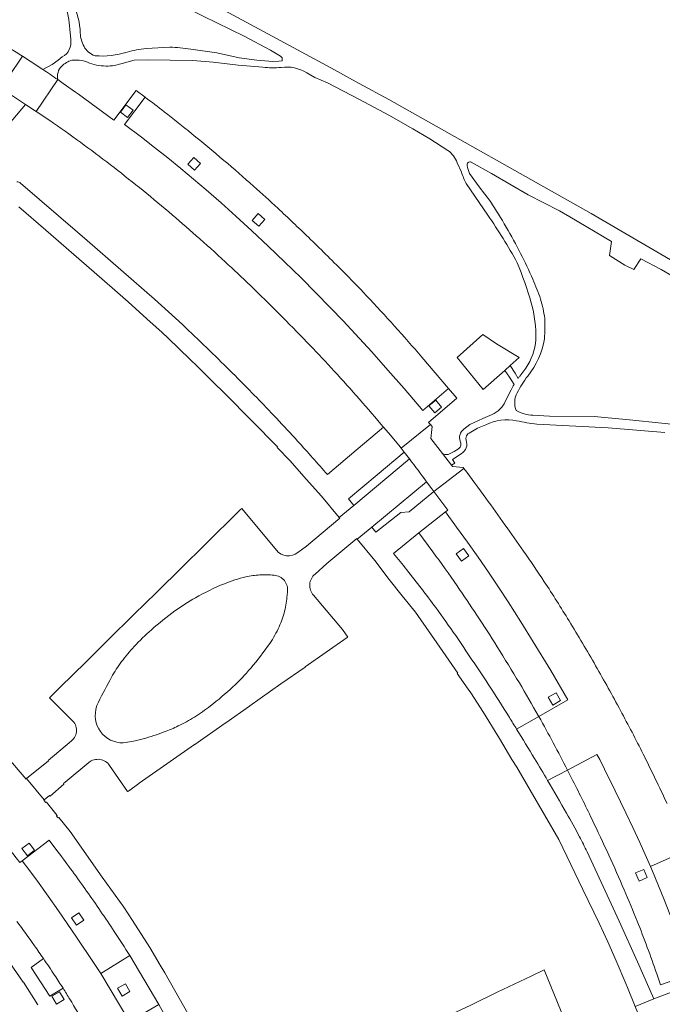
# Model space of a CAD drawing. Extents: x 152048 to 156914, y 461460 to 468786.
# Tile 252 of 256: x 154728 to 154814, y 468377 to 468508. Entities that reach past the tile are written whole.
import ezdxf

# ---------------------------------------------------------------- set-up
doc = ezdxf.new("R2010")
doc.units = 0
doc.header["$LTSCALE"] = 0.75
for name, color, linetype, lineweight in [('B-RO-VH-VERHARDING_BETONSTRAATSTEEN-GV', 251, 'CONTINUOUS', 18), ('B-RO-VH-VERHARDING_HALFVERHARDING_GRIND-GV', 251, 'CONTINUOUS', 18), ('B-RO-VH-VERHARDING_TEGEL-GV', 251, 'CONTINUOUS', 18)]:
    doc.layers.add(name, color=color, linetype=linetype, lineweight=lineweight)

msp = doc.modelspace()

# ---------------------------------------------------------------- linework, layer by layer
at = {"layer": 'B-RO-VH-VERHARDING_BETONSTRAATSTEEN-GV'}
for points in [[(154701.416, 468515.707), (154711.901, 468509.871), (154714.981, 468508.094), (154717.945, 468506.316), (154720.887, 468504.502), (154723.812, 468502.658), (154726.719, 468500.778), (154728.62, 468503.634)], [(154728.62, 468503.634), (154726.719, 468500.778), (154725.764, 468499.353), (154727.143, 468498.442), (154729.021, 468497.201), (154730.437, 468496.266)], [(154728.62, 468503.634), (154726.719, 468500.778), (154725.764, 468499.353), (154727.143, 468498.442), (154729.021, 468497.201), (154730.437, 468496.266)], [(154730.437, 468496.266), (154733.34, 468500.492)], [(154733.34, 468500.492), (154730.437, 468496.266), (154732.268, 468495.057)], [(154730.437, 468496.266), (154733.34, 468500.492)], [(154733.34, 468500.492), (154730.437, 468496.266), (154732.268, 468495.057)], [(154776.404, 468454.583), (154776.76, 468454.164), (154777.407, 468453.403), (154778.335, 468452.312), (154778.789, 468451.787), (154779.098, 468451.388), (154783.007, 468454.514), (154782.766, 468454.813), (154786.522, 468458.033), (154785.42, 468459.324), (154781.972, 468456.387), (154779.479, 468459.316), (154777.345, 468461.769), (154775.181, 468464.2), (154772.99, 468466.605), (154771.354, 468468.351), (154769.696, 468470.08), (154767.732, 468472.08), (154765.75, 468474.062), (154763.563, 468476.2), (154761.354, 468478.316), (154759.208, 468480.325), (154757.043, 468482.311), (154755.092, 468484.062), (154753.123, 468485.791), (154751.439, 468487.236), (154749.736, 468488.658), (154747.999, 468490.071), (154746.243, 468491.462), (154744.47, 468492.827), (154742.243, 468494.507), (154744.981, 468498.151), (154743.779, 468499.049), (154740.794, 468495.101), (154736.09, 468498.545), (154735.683, 468498.834), (154734.046, 468500), (154733.34, 468500.492)], [(154776.404, 468454.583), (154776.76, 468454.164), (154777.407, 468453.403), (154778.335, 468452.312), (154778.789, 468451.787), (154779.098, 468451.388), (154783.007, 468454.514), (154782.766, 468454.813), (154786.522, 468458.033), (154785.42, 468459.324), (154781.972, 468456.387), (154779.479, 468459.316), (154777.345, 468461.769), (154775.181, 468464.2), (154772.99, 468466.605), (154771.354, 468468.351), (154769.696, 468470.08), (154767.732, 468472.08), (154765.75, 468474.062), (154763.563, 468476.2), (154761.354, 468478.316), (154759.208, 468480.325), (154757.043, 468482.311), (154755.092, 468484.062), (154753.123, 468485.791), (154751.439, 468487.236), (154749.736, 468488.658), (154747.999, 468490.071), (154746.243, 468491.462), (154744.47, 468492.827), (154742.243, 468494.507), (154744.981, 468498.151), (154743.779, 468499.049), (154740.794, 468495.101), (154736.09, 468498.545), (154735.683, 468498.834), (154734.046, 468500), (154733.34, 468500.492)], [(154744.981, 468498.151), (154742.243, 468494.507), (154744.47, 468492.827), (154746.243, 468491.462), (154747.999, 468490.071), (154749.736, 468488.658), (154751.439, 468487.236), (154753.123, 468485.791), (154755.092, 468484.062), (154757.043, 468482.311), (154759.208, 468480.325), (154761.354, 468478.316), (154763.563, 468476.2), (154765.75, 468474.062), (154767.732, 468472.08), (154769.696, 468470.08), (154771.354, 468468.351), (154772.99, 468466.605), (154775.181, 468464.2), (154777.345, 468461.769), (154779.479, 468459.316), (154781.972, 468456.387), (154785.42, 468459.324), (154781.842, 468463.515)], [(154744.981, 468498.151), (154742.243, 468494.507), (154744.47, 468492.827), (154746.243, 468491.462), (154747.999, 468490.071), (154749.736, 468488.658), (154751.439, 468487.236), (154753.123, 468485.791), (154755.092, 468484.062), (154757.043, 468482.311), (154759.208, 468480.325), (154761.354, 468478.316), (154763.563, 468476.2), (154765.75, 468474.062), (154767.732, 468472.08), (154769.696, 468470.08), (154771.354, 468468.351), (154772.99, 468466.605), (154775.181, 468464.2), (154777.345, 468461.769), (154779.479, 468459.316), (154781.972, 468456.387), (154785.42, 468459.324), (154781.842, 468463.515)], [(154749.957, 468467.841), (154748.11, 468469.553), (154746.226, 468471.224), (154737.236, 468479.063), (154735.964, 468480.159), (154728.366, 468486.706)], [(154749.957, 468467.841), (154748.11, 468469.553), (154746.226, 468471.224), (154737.236, 468479.063), (154735.964, 468480.159), (154728.366, 468486.706)], [(154728.155, 468483.543), (154731.726, 468480.423), (154735.459, 468477.174), (154739.185, 468473.931), (154740.949, 468472.413), (154742.703, 468470.883), (154745.206, 468468.63), (154747.232, 468466.813), (154748.054, 468466.03), (154750.945, 468463.244), (154751.965, 468462.283), (154753.929, 468460.313), (154755.668, 468458.564), (154755.698, 468458.593), (154759.169, 468455.062), (154762.632, 468451.539), (154762.561, 468451.468), (154764.293, 468449.696), (154766.451, 468447.238), (154768.501, 468444.993), (154770.848, 468442.13), (154772.777, 468443.725), (154772.798, 468443.743), (154772.076, 468444.602), (154775.885, 468447.819), (154779.507, 468450.857), (154779.098, 468451.388), (154778.789, 468451.787), (154778.335, 468452.312), (154777.407, 468453.403), (154776.76, 468454.164), (154773.122, 468451.114), (154773.11, 468451.104), (154769.269, 468447.859)], [(154728.155, 468483.543), (154731.726, 468480.423), (154735.459, 468477.174), (154739.185, 468473.931), (154740.949, 468472.413), (154742.703, 468470.883), (154745.206, 468468.63), (154747.232, 468466.813), (154748.054, 468466.03), (154750.945, 468463.244), (154751.965, 468462.283), (154753.929, 468460.313), (154755.668, 468458.564), (154755.698, 468458.593), (154759.169, 468455.062), (154762.632, 468451.539), (154762.561, 468451.468), (154764.293, 468449.696), (154766.451, 468447.238), (154768.501, 468444.993), (154770.848, 468442.13), (154772.777, 468443.725), (154772.798, 468443.743), (154772.076, 468444.602), (154775.885, 468447.819), (154779.507, 468450.857), (154779.098, 468451.388), (154778.789, 468451.787), (154778.335, 468452.312), (154777.407, 468453.403), (154776.76, 468454.164), (154773.122, 468451.114), (154773.11, 468451.104), (154769.269, 468447.859)], [(154783.197, 468445.95), (154783.462, 468445.592), (154787.46, 468448.68), (154787.366, 468448.805), (154785.956, 468448.915), (154785.803, 468449.113), (154784.614, 468450.655), (154783.062, 468452.666), (154783.218, 468454.245), (154783.007, 468454.514), (154779.098, 468451.388), (154779.507, 468450.857), (154780.201, 468449.95)], [(154783.197, 468445.95), (154783.462, 468445.592), (154787.46, 468448.68), (154787.366, 468448.805), (154785.956, 468448.915), (154785.803, 468449.113), (154784.614, 468450.655), (154783.062, 468452.666), (154783.218, 468454.245), (154783.007, 468454.514), (154779.098, 468451.388), (154779.507, 468450.857), (154780.201, 468449.95)], [(154780.201, 468449.95), (154772.798, 468443.743), (154772.777, 468443.725), (154770.848, 468442.13), (154770.91, 468442.054), (154766.473, 468438.318), (154765.309, 468437.468)], [(154780.201, 468449.95), (154772.798, 468443.743), (154772.777, 468443.725), (154770.848, 468442.13), (154770.91, 468442.054), (154766.473, 468438.318), (154765.309, 468437.468)], [(154787.46, 468448.68), (154783.462, 468445.592), (154785.301, 468443.118), (154784.991, 468442.872), (154786.492, 468440.858), (154787.932, 468438.867), (154789.35, 468436.858), (154790.741, 468434.836), (154792.056, 468432.871), (154793.354, 468430.893), (154795.043, 468428.245), (154796.71, 468425.582), (154799.048, 468421.733), (154801.319, 468417.845), (154797.452, 468415.609)], [(154787.46, 468448.68), (154783.462, 468445.592), (154785.301, 468443.118), (154784.991, 468442.872), (154786.492, 468440.858), (154787.932, 468438.867), (154789.35, 468436.858), (154790.741, 468434.836), (154792.056, 468432.871), (154793.354, 468430.893), (154795.043, 468428.245), (154796.71, 468425.582), (154799.048, 468421.733), (154801.319, 468417.845), (154797.452, 468415.609)], [(154767.621, 468434.578), (154769.185, 468436.004), (154773.171, 468439.343), (154773.237, 468439.263), (154775.174, 468440.846), (154782.49, 468446.906)], [(154767.621, 468434.578), (154769.185, 468436.004), (154773.171, 468439.343), (154773.237, 468439.263), (154775.174, 468440.846), (154782.49, 468446.906)], [(154782.49, 468446.906), (154783.197, 468445.95)], [(154782.49, 468446.906), (154783.197, 468445.95)], [(154778.07, 468437.359), (154781.476, 468440.072), (154784.991, 468442.872), (154785.301, 468443.118), (154783.462, 468445.592), (154780.16, 468442.902), (154779.043, 468442.822), (154775.722, 468440.165), (154775.174, 468440.846), (154773.237, 468439.263), (154775.586, 468436.409), (154777.502, 468433.882), (154779.253, 468431.697), (154780.994, 468429.497), (154783.839, 468425.443), (154786.675, 468421.403), (154786.578, 468421.333), (154788.015, 468419.269), (154788.378, 468418.785), (154790.056, 468416.146), (154791.986, 468413.038), (154792.064, 468412.911), (154792.214, 468412.661), (154793.87, 468409.89)], [(154778.07, 468437.359), (154781.476, 468440.072), (154784.991, 468442.872), (154785.301, 468443.118), (154783.462, 468445.592), (154780.16, 468442.902), (154779.043, 468442.822), (154775.722, 468440.165), (154775.174, 468440.846), (154773.237, 468439.263), (154775.586, 468436.409), (154777.502, 468433.882), (154779.253, 468431.697), (154780.994, 468429.497), (154783.839, 468425.443), (154786.675, 468421.403), (154786.578, 468421.333), (154788.015, 468419.269), (154788.378, 468418.785), (154790.056, 468416.146), (154791.986, 468413.038), (154792.064, 468412.911), (154792.214, 468412.661), (154793.87, 468409.89)], [(154762.482, 468437.76), (154757.846, 468443.352), (154757.7, 468443.208), (154752.84, 468438.413), (154752.795, 468438.368), (154749.994, 468435.613), (154746.455, 468432.112), (154743.528, 468429.249), (154740.024, 468425.774), (154737.114, 468422.92), (154733.615, 468419.484), (154733.581, 468419.453), (154732.297, 468418.192), (154732.223, 468418.119)], [(154762.482, 468437.76), (154757.846, 468443.352), (154757.7, 468443.208), (154752.84, 468438.413), (154752.795, 468438.368), (154749.994, 468435.613), (154746.455, 468432.112), (154743.528, 468429.249), (154740.024, 468425.774), (154737.114, 468422.92), (154733.615, 468419.484), (154733.581, 468419.453), (154732.297, 468418.192), (154732.223, 468418.119)], [(154784.991, 468442.872), (154781.476, 468440.072), (154782.098, 468439.237), (154782.716, 468438.4), (154783.331, 468437.56)], [(154784.991, 468442.872), (154781.476, 468440.072), (154782.098, 468439.237), (154782.716, 468438.4), (154783.331, 468437.56)], [(154797.378, 468415.74), (154797.452, 468415.609), (154801.319, 468417.845), (154799.048, 468421.733), (154796.71, 468425.582), (154795.043, 468428.245), (154793.354, 468430.893), (154792.056, 468432.871), (154790.741, 468434.836), (154789.35, 468436.858), (154787.932, 468438.867), (154786.492, 468440.858), (154784.991, 468442.872)], [(154797.378, 468415.74), (154797.452, 468415.609), (154801.319, 468417.845), (154799.048, 468421.733), (154796.71, 468425.582), (154795.043, 468428.245), (154793.354, 468430.893), (154792.056, 468432.871), (154790.741, 468434.836), (154789.35, 468436.858), (154787.932, 468438.867), (154786.492, 468440.858), (154784.991, 468442.872)], [(154763.943, 468432.242), (154763.899, 468431.797)], [(154763.943, 468432.242), (154763.899, 468431.797)], [(154740.241, 468409.08), (154742.636, 468405.601), (154742.644, 468405.607), (154742.737, 468405.672), (154744.127, 468406.668), (154744.179, 468406.708), (154748.305, 468409.6), (154748.308, 468409.602), (154751.574, 468411.867), (154751.579, 468411.871), (154755.649, 468414.72), (154755.75, 468414.789), (154758.894, 468416.98), (154758.939, 468417.015), (154763.044, 468419.945), (154766.288, 468422.21), (154766.293, 468422.218), (154771.916, 468426.134), (154772.003, 468426.195), (154771.274, 468427.195), (154767.401, 468431.774)], [(154740.241, 468409.08), (154742.636, 468405.601), (154742.644, 468405.607), (154742.737, 468405.672), (154744.127, 468406.668), (154744.179, 468406.708), (154748.305, 468409.6), (154748.308, 468409.602), (154751.574, 468411.867), (154751.579, 468411.871), (154755.649, 468414.72), (154755.75, 468414.789), (154758.894, 468416.98), (154758.939, 468417.015), (154763.044, 468419.945), (154766.288, 468422.21), (154766.293, 468422.218), (154771.916, 468426.134), (154772.003, 468426.195), (154771.274, 468427.195), (154767.401, 468431.774)], [(154732.223, 468418.119), (154735.218, 468415.144)], [(154732.223, 468418.119), (154735.218, 468415.144)], [(154738.418, 468416.525), (154738.404, 468416.608), (154738.558, 468417.062), (154738.746, 468417.502)], [(154738.418, 468416.525), (154738.404, 468416.608), (154738.558, 468417.062), (154738.746, 468417.502)], [(154797.452, 468415.609), (154794.487, 468413.939)], [(154797.452, 468415.609), (154794.487, 468413.939)], [(154735.167, 468412.375), (154732.033, 468409.764), (154732.092, 468409.706), (154729.183, 468407.338), (154731.513, 468404.506), (154732.232, 468405.079), (154732.301, 468404.993), (154734.152, 468406.576), (154734.083, 468406.662), (154734.33, 468406.858), (154737.471, 468409.486)], [(154735.167, 468412.375), (154732.033, 468409.764), (154732.092, 468409.706), (154729.183, 468407.338), (154731.513, 468404.506), (154732.232, 468405.079), (154732.301, 468404.993), (154734.152, 468406.576), (154734.083, 468406.662), (154734.33, 468406.858), (154737.471, 468409.486)], [(154744.707, 468412.628), (154743.666, 468412.368)], [(154744.707, 468412.628), (154743.666, 468412.368)], [(154742.61, 468412.183), (154742.509, 468412.145)], [(154742.61, 468412.183), (154742.509, 468412.145)], [(154750.685, 468376.026), (154748.935, 468379.099), (154747.604, 468381.439), (154746.99, 468382.476), (154745.593, 468384.805), (154743.303, 468388.427), (154742.119, 468390.179), (154739.263, 468394.211), (154734.974, 468400.266), (154733.461, 468402.165), (154733.375, 468402.096), (154733.175, 468402.347), (154733.261, 468402.415), (154731.829, 468404.214), (154731.742, 468404.146), (154731.478, 468404.478), (154731.513, 468404.506), (154729.183, 468407.338), (154729.099, 468407.27), (154726.236, 468410.632)], [(154750.685, 468376.026), (154748.935, 468379.099), (154747.604, 468381.439), (154746.99, 468382.476), (154745.593, 468384.805), (154743.303, 468388.427), (154742.119, 468390.179), (154739.263, 468394.211), (154734.974, 468400.266), (154733.461, 468402.165), (154733.375, 468402.096), (154733.175, 468402.347), (154733.261, 468402.415), (154731.829, 468404.214), (154731.742, 468404.146), (154731.478, 468404.478), (154731.513, 468404.506), (154729.183, 468407.338), (154729.099, 468407.27), (154726.236, 468410.632)], [(154793.87, 468409.89), (154794.539, 468408.858), (154796.293, 468405.792), (154800.114, 468399.214), (154803.33, 468392.537), (154805.473, 468388.086), (154806.641, 468385.571), (154807.769, 468383.038), (154809.056, 468380.022), (154809.28, 468379.484), (154810.308, 468376.955), (154812.798, 468377.962), (154810.61, 468382.917), (154808.152, 468388.348)], [(154793.87, 468409.89), (154794.539, 468408.858), (154796.293, 468405.792), (154800.114, 468399.214), (154803.33, 468392.537), (154805.473, 468388.086), (154806.641, 468385.571), (154807.769, 468383.038), (154809.056, 468380.022), (154809.28, 468379.484), (154810.308, 468376.955), (154812.798, 468377.962), (154810.61, 468382.917), (154808.152, 468388.348)], [(154817.826, 468381.309), (154817.483, 468382.391), (154817.119, 468383.445), (154816.43, 468385.351), (154815.714, 468387.253), (154814.932, 468389.28), (154814.128, 468391.298), (154812.585, 468394.991), (154812.314, 468395.605), (154810.892, 468398.822), (154809.976, 468400.813), (154809.039, 468402.796), (154807.639, 468405.702), (154806.216, 468408.605), (154805.572, 468409.862), (154805.181, 468410.556), (154801.272, 468408.467), (154801.821, 468407.391)], [(154801.272, 468408.467), (154805.181, 468410.556), (154805.572, 468409.862), (154806.216, 468408.605), (154807.639, 468405.702), (154809.039, 468402.796), (154809.976, 468400.813), (154810.892, 468398.822), (154812.314, 468395.605), (154817.324, 468397.828)], [(154817.826, 468381.309), (154817.483, 468382.391), (154817.119, 468383.445), (154816.43, 468385.351), (154815.714, 468387.253), (154814.932, 468389.28), (154814.128, 468391.298), (154812.585, 468394.991), (154812.314, 468395.605), (154810.892, 468398.822), (154809.976, 468400.813), (154809.039, 468402.796), (154807.639, 468405.702), (154806.216, 468408.605), (154805.572, 468409.862), (154805.181, 468410.556), (154801.272, 468408.467), (154801.821, 468407.391)], [(154801.272, 468408.467), (154805.181, 468410.556), (154805.572, 468409.862), (154806.216, 468408.605), (154807.639, 468405.702), (154809.039, 468402.796), (154809.976, 468400.813), (154810.892, 468398.822), (154812.314, 468395.605), (154817.324, 468397.828)], [(154798.626, 468407.064), (154801.272, 468408.467)], [(154798.626, 468407.064), (154801.272, 468408.467)], [(154728.254, 468396.176), (154728.565, 468396.382), (154732.164, 468399.146), (154733.339, 468397.585)], [(154728.254, 468396.176), (154728.565, 468396.382), (154732.164, 468399.146), (154733.339, 468397.585)], [(154733.339, 468397.585), (154732.164, 468399.146), (154728.565, 468396.382), (154729.612, 468395.027), (154730.634, 468393.645), (154732.034, 468391.676), (154733.416, 468389.693), (154735.808, 468386.191), (154738.181, 468382.676), (154739.049, 468381.341), (154742.924, 468383.745)], [(154733.339, 468397.585), (154732.164, 468399.146), (154728.565, 468396.382), (154729.612, 468395.027), (154730.634, 468393.645), (154732.034, 468391.676), (154733.416, 468389.693), (154735.808, 468386.191), (154738.181, 468382.676), (154739.049, 468381.341), (154742.924, 468383.745)], [(154818.456, 468395.143), (154817.666, 468397.029), (154817.542, 468397.325), (154817.324, 468397.828), (154812.314, 468395.605), (154812.585, 468394.991), (154814.128, 468391.298), (154814.932, 468389.28), (154815.714, 468387.253), (154816.43, 468385.351), (154817.119, 468383.445), (154817.483, 468382.391), (154817.826, 468381.309), (154818.234, 468381.453), (154818.64, 468380.189), (154819.76, 468376.696), (154820.32, 468374.951), (154825.194, 468376.48), (154825.17, 468376.553), (154824.616, 468378.221), (154824.03, 468379.878), (154823.696, 468380.834)], [(154818.456, 468395.143), (154817.666, 468397.029), (154817.542, 468397.325), (154817.324, 468397.828), (154812.314, 468395.605), (154812.585, 468394.991), (154814.128, 468391.298), (154814.932, 468389.28), (154815.714, 468387.253), (154816.43, 468385.351), (154817.119, 468383.445), (154817.483, 468382.391), (154817.826, 468381.309), (154818.234, 468381.453), (154818.64, 468380.189), (154819.76, 468376.696), (154820.32, 468374.951), (154825.194, 468376.48), (154825.17, 468376.553), (154824.616, 468378.221), (154824.03, 468379.878), (154823.696, 468380.834)], [(154745.804, 468357.263), (154746.113, 468356.551), (154750.771, 468358.349), (154751.111, 468358.494), (154750.345, 468360.218), (154748.323, 468364.48), (154746.585, 468367.978), (154744.763, 468371.476), (154742.867, 468374.934), (154742.242, 468376.082), (154741.576, 468377.205), (154740.318, 468379.274), (154739.049, 468381.341), (154738.181, 468382.676), (154735.808, 468386.191), (154733.416, 468389.693), (154732.034, 468391.676), (154730.634, 468393.645), (154729.612, 468395.027), (154728.565, 468396.382), (154728.254, 468396.176)], [(154745.804, 468357.263), (154746.113, 468356.551), (154750.771, 468358.349), (154751.111, 468358.494), (154750.345, 468360.218), (154748.323, 468364.48), (154746.585, 468367.978), (154744.763, 468371.476), (154742.867, 468374.934), (154742.242, 468376.082), (154741.576, 468377.205), (154740.318, 468379.274), (154739.049, 468381.341), (154738.181, 468382.676), (154735.808, 468386.191), (154733.416, 468389.693), (154732.034, 468391.676), (154730.634, 468393.645), (154729.612, 468395.027), (154728.565, 468396.382), (154728.254, 468396.176)], [(154724.219, 468386.657), (154728.719, 468380.222), (154728.74, 468380.193), (154730.656, 468377.187)], [(154724.219, 468386.657), (154728.719, 468380.222), (154728.74, 468380.193), (154730.656, 468377.187)], [(154742.924, 468383.745), (154746.796, 468377.222), (154748.339, 468374.42)], [(154742.924, 468383.745), (154746.796, 468377.222), (154748.339, 468374.42)], [(154734.038, 468379.391), (154732.288, 468378.329), (154729.799, 468382.173), (154731.425, 468383.342)], [(154731.425, 468383.342), (154729.799, 468382.173), (154732.288, 468378.329), (154734.038, 468379.391)], [(154734.038, 468379.391), (154732.288, 468378.329), (154729.799, 468382.173), (154731.425, 468383.342)], [(154731.425, 468383.342), (154729.799, 468382.173), (154732.288, 468378.329), (154734.038, 468379.391)], [(154800.819, 468375.299), (154798.144, 468381.853), (154798.057, 468381.811), (154796.509, 468381.053), (154796.501, 468381.049), (154796.423, 468381.009), (154791.877, 468378.856), (154788.391, 468377.147), (154788.382, 468377.141), (154783.826, 468374.985), (154783.775, 468374.963), (154780.208, 468373.229), (154780.186, 468373.217), (154775.676, 468371.063), (154775.67, 468371.06), (154772.137, 468369.35), (154772.124, 468369.342), (154767.568, 468367.153), (154767.554, 468367.147), (154767.529, 468367.136), (154765.945, 468366.415), (154765.846, 468366.365), (154767.719, 468362.795)], [(154800.819, 468375.299), (154798.144, 468381.853), (154798.057, 468381.811), (154796.509, 468381.053), (154796.501, 468381.049), (154796.423, 468381.009), (154791.877, 468378.856), (154788.391, 468377.147), (154788.382, 468377.141), (154783.826, 468374.985), (154783.775, 468374.963), (154780.208, 468373.229), (154780.186, 468373.217), (154775.676, 468371.063), (154775.67, 468371.06), (154772.137, 468369.35), (154772.124, 468369.342), (154767.568, 468367.153), (154767.554, 468367.147), (154767.529, 468367.136), (154765.945, 468366.415), (154765.846, 468366.365), (154767.719, 468362.795)], [(154813.165, 468381.313), (154813.663, 468379.837), (154817.826, 468381.309)], [(154813.165, 468381.313), (154813.663, 468379.837), (154817.826, 468381.309)], [(154816.099, 468371.87), (154815.226, 468371.736), (154814.166, 468374.484), (154819.76, 468376.696), (154818.64, 468380.189), (154812.798, 468377.962), (154810.308, 468376.955), (154811.715, 468373.535), (154812.723, 468371.017), (154815.833, 468362.194), (154817.269, 468357.479), (154818.709, 468352.753), (154820.928, 468343.888), (154821.59, 468341.259), (154821.843, 468340.051), (154822.524, 468337.407), (154823.41, 468333.776), (154824.582, 468328.59), (154825.577, 468323.752), (154826.572, 468318.917), (154827.562, 468314.236), (154828.12, 468311.584), (154829.585, 468304.61), (154831.289, 468304.968)], [(154816.099, 468371.87), (154815.226, 468371.736), (154814.166, 468374.484), (154819.76, 468376.696), (154818.64, 468380.189), (154812.798, 468377.962), (154810.308, 468376.955), (154811.715, 468373.535), (154812.723, 468371.017), (154815.833, 468362.194), (154817.269, 468357.479), (154818.709, 468352.753), (154820.928, 468343.888), (154821.59, 468341.259), (154821.843, 468340.051), (154822.524, 468337.407), (154823.41, 468333.776), (154824.582, 468328.59), (154825.577, 468323.752), (154826.572, 468318.917), (154827.562, 468314.236), (154828.12, 468311.584), (154829.585, 468304.61), (154831.289, 468304.968)]]:
    msp.add_lwpolyline(points, dxfattribs=at)
for points in [[(154728.62, 468503.634, 0.0031654), (154726.922, 468504.711)], [(154728.62, 468503.634, 0.0031654), (154726.922, 468504.711)], [(154731.343, 468501.852, 0.0051141), (154728.62, 468503.634)], [(154731.343, 468501.852, 0.0051141), (154728.62, 468503.634)], [(154733.34, 468500.492, 0.0039016), (154731.343, 468501.852)], [(154733.34, 468500.492, 0.0039016), (154731.343, 468501.852)], [(154747.521, 468496.207, 0.0040028), (154744.981, 468498.151)], [(154747.521, 468496.207, 0.0040028), (154744.981, 468498.151)], [(154732.268, 468495.057, -0.0062709), (154736.341, 468492.148)], [(154732.268, 468495.057, -0.0062709), (154736.341, 468492.148)], [(154751.201, 468493.284, 0.0062144), (154747.521, 468496.207)], [(154751.201, 468493.284, 0.0062144), (154747.521, 468496.207)], [(154755.477, 468489.731, 0.0057577), (154751.201, 468493.284)], [(154755.477, 468489.731, 0.0057577), (154751.201, 468493.284)], [(154736.341, 468492.148, -0.0061142), (154740.344, 468489.144)], [(154736.341, 468492.148, -0.0061142), (154740.344, 468489.144)], [(154740.344, 468489.144, -0.0063751), (154744.213, 468486.097)], [(154740.344, 468489.144, -0.0063751), (154744.213, 468486.097)], [(154759.431, 468486.292, 0.0058164), (154755.477, 468489.731)], [(154759.431, 468486.292, 0.0058164), (154755.477, 468489.731)], [(154728.366, 468486.706, 0.206885), (154727.877, 468486.863)], [(154728.366, 468486.706, 0.206885), (154727.877, 468486.863)], [(154744.213, 468486.097, -0.0060402), (154748.12, 468482.871)], [(154744.213, 468486.097, -0.0060402), (154748.12, 468482.871)], [(154762.662, 468483.346, 0.0056616), (154759.431, 468486.292)], [(154762.662, 468483.346, 0.0056616), (154759.431, 468486.292)], [(154766.729, 468479.482, 0.0049174), (154762.662, 468483.346)], [(154766.729, 468479.482, 0.0049174), (154762.662, 468483.346)], [(154748.12, 468482.871, -0.0064051), (154751.797, 468479.692)], [(154748.12, 468482.871, -0.0064051), (154751.797, 468479.692)], [(154751.797, 468479.692, -0.0058969), (154755.631, 468476.227)], [(154751.797, 468479.692, -0.0058969), (154755.631, 468476.227)], [(154771.322, 468474.956, 0.004716), (154766.729, 468479.482)], [(154771.322, 468474.956, 0.004716), (154766.729, 468479.482)], [(154755.631, 468476.227, -0.0053361), (154759.006, 468473.043)], [(154755.631, 468476.227, -0.0053361), (154759.006, 468473.043)], [(154774.489, 468471.695, 0.0065325), (154771.322, 468474.956)], [(154774.489, 468471.695, 0.0065325), (154771.322, 468474.956)], [(154759.006, 468473.043, -0.0050247), (154762.821, 468469.296)], [(154759.006, 468473.043, -0.0050247), (154762.821, 468469.296)], [(154778.218, 468467.652, 0.0066902), (154774.489, 468471.695)], [(154778.218, 468467.652, 0.0066902), (154774.489, 468471.695)], [(154762.821, 468469.296, -0.0046532), (154766.547, 468465.499)], [(154762.821, 468469.296, -0.0046532), (154766.547, 468465.499)], [(154756.307, 468461.684, 0.0058366), (154749.957, 468467.841)], [(154756.307, 468461.684, 0.0058366), (154749.957, 468467.841)], [(154781.842, 468463.515, 0.0063116), (154778.218, 468467.652)], [(154781.842, 468463.515, 0.0063116), (154778.218, 468467.652)], [(154766.547, 468465.499, -0.0054449), (154769.753, 468462.099)], [(154766.547, 468465.499, -0.0054449), (154769.753, 468462.099)], [(154761.424, 468456.475, 0.0071658), (154756.307, 468461.684)], [(154761.424, 468456.475, 0.0071658), (154756.307, 468461.684)], [(154769.753, 468462.099, -0.0056432), (154773.118, 468458.376)], [(154769.753, 468462.099, -0.0056432), (154773.118, 468458.376)], [(154773.118, 468458.376, -0.0052303), (154776.404, 468454.583)], [(154773.118, 468458.376, -0.0052303), (154776.404, 468454.583)], [(154762.488, 468455.354, 0.001384), (154761.424, 468456.475)], [(154762.488, 468455.354, 0.001384), (154761.424, 468456.475)], [(154765.305, 468452.308, 0.0046933), (154762.488, 468455.354)], [(154765.305, 468452.308, 0.0046933), (154762.488, 468455.354)], [(154769.269, 468447.859, 0.0041533), (154765.305, 468452.308)], [(154769.269, 468447.859, 0.0041533), (154765.305, 468452.308)], [(154782.49, 468446.906, 0.0031511), (154780.201, 468449.95)], [(154780.201, 468449.95, -0.0031511), (154782.49, 468446.906)], [(154782.49, 468446.906, 0.0031511), (154780.201, 468449.95)], [(154780.201, 468449.95, -0.0031511), (154782.49, 468446.906)], [(154790.4, 468444.695, 0.0044834), (154787.46, 468448.68)], [(154790.4, 468444.695, 0.0044834), (154787.46, 468448.68)], [(154795.427, 468437.641, 0.0043885), (154790.4, 468444.695)], [(154795.427, 468437.641, 0.0043885), (154790.4, 468444.695)], [(154765.309, 468437.468, -0.4088995), (154762.482, 468437.76)], [(154765.309, 468437.468, -0.4088995), (154762.482, 468437.76)], [(154779.842, 468435.169, 0.0035473), (154778.07, 468437.359)], [(154779.842, 468435.169, 0.0035473), (154778.07, 468437.359)], [(154783.331, 468437.56, -0.0060908), (154786.549, 468433.033)], [(154783.331, 468437.56, -0.0060908), (154786.549, 468433.033)], [(154798.174, 468433.581, 0.0086572), (154795.427, 468437.641)], [(154798.174, 468433.581, 0.0086572), (154795.427, 468437.641)], [(154783.703, 468430.137, 0.0093342), (154779.842, 468435.169)], [(154783.703, 468430.137, 0.0093342), (154779.842, 468435.169)], [(154755.532, 468433.308, -0.0425909), (154758.397, 468434.222)], [(154755.532, 468433.308, -0.0425909), (154758.397, 468434.222)], [(154758.397, 468434.222, -0.0424828), (154760.256, 468434.485)], [(154758.397, 468434.222, -0.0424828), (154760.256, 468434.485)], [(154760.256, 468434.485, -0.0389168), (154762.157, 468434.439)], [(154760.256, 468434.485, -0.0389168), (154762.157, 468434.439)], [(154762.157, 468434.439, -0.4376392), (154763.943, 468432.242)], [(154762.157, 468434.439, -0.4376392), (154763.943, 468432.242)], [(154767.401, 468431.774, -0.4215201), (154767.621, 468434.578)], [(154767.401, 468431.774, -0.4215201), (154767.621, 468434.578)], [(154801.479, 468428.357, 0.0075803), (154798.174, 468433.581)], [(154801.479, 468428.357, 0.0075803), (154798.174, 468433.581)], [(154751.673, 468431.434, -0.0295046), (154755.532, 468433.308)], [(154751.673, 468431.434, -0.0295046), (154755.532, 468433.308)], [(154786.549, 468433.033, -0.0062946), (154789.188, 468429.127)], [(154786.549, 468433.033, -0.0062946), (154789.188, 468429.127)], [(154748.948, 468429.687, -0.0299033), (154751.673, 468431.434)], [(154748.948, 468429.687, -0.0299033), (154751.673, 468431.434)], [(154763.899, 468431.797, -0.0454397), (154763.555, 468429.639)], [(154763.899, 468431.797, -0.0454397), (154763.555, 468429.639)], [(154745.812, 468427.17, -0.0238853), (154748.948, 468429.687)], [(154745.812, 468427.17, -0.0238853), (154748.948, 468429.687)], [(154763.555, 468429.639, -0.0456075), (154762.837, 468427.576)], [(154763.555, 468429.639, -0.0456075), (154762.837, 468427.576)], [(154786.367, 468426.392, 0.0095361), (154783.703, 468430.137)], [(154786.367, 468426.392, 0.0095361), (154783.703, 468430.137)], [(154789.188, 468429.127, -0.0057297), (154791.91, 468424.893)], [(154789.188, 468429.127, -0.0057297), (154791.91, 468424.893)], [(154805.023, 468422.374, 0.0070288), (154801.479, 468428.357)], [(154805.023, 468422.374, 0.0070288), (154801.479, 468428.357)], [(154743.512, 468424.934, -0.0242518), (154745.812, 468427.17)], [(154743.512, 468424.934, -0.0242518), (154745.812, 468427.17)], [(154762.837, 468427.576, -0.0448767), (154761.585, 468425.35)], [(154762.837, 468427.576, -0.0448767), (154761.585, 468425.35)], [(154790.681, 468419.943, 0.0056481), (154786.367, 468426.392)], [(154790.681, 468419.943, 0.0056481), (154786.367, 468426.392)], [(154741.843, 468422.926, -0.0302067), (154743.512, 468424.934)], [(154741.843, 468422.926, -0.0302067), (154743.512, 468424.934)], [(154761.585, 468425.35, -0.0269624), (154759.054, 468422.056)], [(154761.585, 468425.35, -0.0269624), (154759.054, 468422.056)], [(154791.91, 468424.893, -0.0056621), (154794.853, 468420.088)], [(154791.91, 468424.893, -0.0056621), (154794.853, 468420.088)], [(154740.486, 468420.842, -0.029332), (154741.843, 468422.926)], [(154740.486, 468420.842, -0.029332), (154741.843, 468422.926)], [(154759.054, 468422.056, -0.0273656), (154756.658, 468419.556)], [(154759.054, 468422.056, -0.0273656), (154756.658, 468419.556)], [(154808.342, 468416.402, 0.0069517), (154805.023, 468422.374)], [(154808.342, 468416.402, 0.0069517), (154805.023, 468422.374)], [(154738.746, 468417.502, -0.0192425), (154740.486, 468420.842)], [(154738.746, 468417.502, -0.0192425), (154740.486, 468420.842)], [(154756.658, 468419.556, -0.0245496), (154753.684, 468417.031)], [(154756.658, 468419.556, -0.0245496), (154753.684, 468417.031)], [(154793.524, 468415.491, 0.0059382), (154790.681, 468419.943)], [(154793.524, 468415.491, 0.0059382), (154790.681, 468419.943)], [(154794.853, 468420.088, -0.0062418), (154797.378, 468415.74)], [(154794.853, 468420.088, -0.0062418), (154797.378, 468415.74)], [(154742.509, 468412.145, -0.5275668), (154738.418, 468416.525)], [(154742.509, 468412.145, -0.5275668), (154738.418, 468416.525)], [(154753.684, 468417.031, -0.0252201), (154751.534, 468415.537)], [(154753.684, 468417.031, -0.0252201), (154751.534, 468415.537)], [(154811.355, 468410.601, 0.0070469), (154808.342, 468416.402)], [(154811.355, 468410.601, 0.0070469), (154808.342, 468416.402)], [(154735.218, 468415.144, -0.4568416), (154735.167, 468412.375)], [(154735.218, 468415.144, -0.4568416), (154735.167, 468412.375)], [(154751.534, 468415.537, -0.0265417), (154749.397, 468414.35)], [(154751.534, 468415.537, -0.0265417), (154749.397, 468414.35)], [(154794.487, 468413.939, 0.001973), (154793.524, 468415.491)], [(154794.487, 468413.939, 0.001973), (154793.524, 468415.491)], [(154799.38, 468412.087, 0.0062413), (154797.452, 468415.609)], [(154797.452, 468415.609, -0.0062413), (154799.38, 468412.087)], [(154799.38, 468412.087, 0.0062413), (154797.452, 468415.609)], [(154797.452, 468415.609, -0.0062413), (154799.38, 468412.087)], [(154749.397, 468414.35, -0.0272287), (154747.521, 468413.549)], [(154749.397, 468414.35, -0.0272287), (154747.521, 468413.549)], [(154794.487, 468413.939, -0.0033306), (154796.868, 468410.023)], [(154796.868, 468410.023, 0.0033306), (154794.487, 468413.939)], [(154794.487, 468413.939, -0.0033306), (154796.868, 468410.023)], [(154796.868, 468410.023, 0.0033306), (154794.487, 468413.939)], [(154743.666, 468412.368, -0.019938), (154742.61, 468412.183)], [(154743.666, 468412.368, -0.019938), (154742.61, 468412.183)], [(154747.521, 468413.549, -0.018051), (154744.707, 468412.628)], [(154747.521, 468413.549, -0.018051), (154744.707, 468412.628)], [(154801.272, 468408.467, 0.0039448), (154799.38, 468412.087)], [(154799.38, 468412.087, -0.0039448), (154801.272, 468408.467)], [(154801.272, 468408.467, 0.0039448), (154799.38, 468412.087)], [(154799.38, 468412.087, -0.0039448), (154801.272, 468408.467)], [(154737.471, 468409.486, -0.43615), (154740.241, 468409.08)], [(154737.471, 468409.486, -0.43615), (154740.241, 468409.08)], [(154796.868, 468410.023, -0.0019439), (154798.626, 468407.064)], [(154798.626, 468407.064, 0.0019439), (154796.868, 468410.023)], [(154796.868, 468410.023, -0.0019439), (154798.626, 468407.064)], [(154798.626, 468407.064, 0.0019439), (154796.868, 468410.023)], [(154814.544, 468404.008, 0.0071446), (154811.355, 468410.601)], [(154814.544, 468404.008, 0.0071446), (154811.355, 468410.601)], [(154801.821, 468407.391, -0.0052307), (154804.515, 468401.952)], [(154801.821, 468407.391, -0.0052307), (154804.515, 468401.952)], [(154801.153, 468402.728, 0.0024957), (154798.626, 468407.064)], [(154801.153, 468402.728, 0.0024957), (154798.626, 468407.064)], [(154728.254, 468396.176, 0.0108612), (154720.607, 468405.471)], [(154720.607, 468405.471, -0.0108612), (154728.254, 468396.176)], [(154728.254, 468396.176, 0.0108612), (154720.607, 468405.471)], [(154720.607, 468405.471, -0.0108612), (154728.254, 468396.176)], [(154802.87, 468399.597, 0.0103921), (154801.153, 468402.728)], [(154802.87, 468399.597, 0.0103921), (154801.153, 468402.728)], [(154804.515, 468401.952, -0.0055523), (154806.776, 468397.136)], [(154804.515, 468401.952, -0.0055523), (154806.776, 468397.136)], [(154803.875, 468397.568, 0.0104672), (154802.87, 468399.597)], [(154803.875, 468397.568, 0.0104672), (154802.87, 468399.597)], [(154737.181, 468392.338, 0.008027), (154733.339, 468397.585)], [(154733.339, 468397.585, -0.008027), (154737.181, 468392.338)], [(154737.181, 468392.338, 0.008027), (154733.339, 468397.585)], [(154733.339, 468397.585, -0.008027), (154737.181, 468392.338)], [(154808.152, 468388.348, 0.0024669), (154803.875, 468397.568)], [(154808.152, 468388.348, 0.0024669), (154803.875, 468397.568)], [(154806.776, 468397.136, -0.0061859), (154808.829, 468392.498)], [(154806.776, 468397.136, -0.0061859), (154808.829, 468392.498)], [(154740.852, 468386.97, 0.008062), (154737.181, 468392.338)], [(154737.181, 468392.338, -0.008062), (154740.852, 468386.97)], [(154740.852, 468386.97, 0.008062), (154737.181, 468392.338)], [(154737.181, 468392.338, -0.008062), (154740.852, 468386.97)], [(154808.829, 468392.498, -0.0069747), (154810.554, 468388.342)], [(154808.829, 468392.498, -0.0069747), (154810.554, 468388.342)], [(154727.892, 468388.307, -0.003411), (154730.219, 468385.069)], [(154730.219, 468385.069, 0.003411), (154727.892, 468388.307)], [(154727.892, 468388.307, -0.003411), (154730.219, 468385.069)], [(154730.219, 468385.069, 0.003411), (154727.892, 468388.307)], [(154810.554, 468388.342, -0.0071814), (154811.903, 468384.844)], [(154810.554, 468388.342, -0.0071814), (154811.903, 468384.844)], [(154742.924, 468383.745, 0.0069437), (154740.852, 468386.97)], [(154740.852, 468386.97, -0.0069437), (154742.924, 468383.745)], [(154742.924, 468383.745, 0.0069437), (154740.852, 468386.97)], [(154740.852, 468386.97, -0.0069437), (154742.924, 468383.745)], [(154730.219, 468385.069, -0.0036944), (154731.425, 468383.342)], [(154731.425, 468383.342, 0.0036944), (154730.219, 468385.069)], [(154730.219, 468385.069, -0.0036944), (154731.425, 468383.342)], [(154731.425, 468383.342, 0.0036944), (154730.219, 468385.069)], [(154811.903, 468384.844, -0.0068348), (154813.165, 468381.313)], [(154811.903, 468384.844, -0.0068348), (154813.165, 468381.313)], [(154731.425, 468383.342, -0.0040607), (154732.912, 468381.132)], [(154732.912, 468381.132, 0.0040607), (154731.425, 468383.342)], [(154731.425, 468383.342, -0.0040607), (154732.912, 468381.132)], [(154732.912, 468381.132, 0.0040607), (154731.425, 468383.342)], [(154732.912, 468381.132, -0.0045495), (154734.038, 468379.391)], [(154734.038, 468379.391, 0.0045495), (154732.912, 468381.132)], [(154732.912, 468381.132, -0.0045495), (154734.038, 468379.391)], [(154734.038, 468379.391, 0.0045495), (154732.912, 468381.132)], [(154734.038, 468379.391, -0.0042515), (154734.936, 468377.953)], [(154734.936, 468377.953, 0.0042515), (154734.038, 468379.391)], [(154734.038, 468379.391, -0.0042515), (154734.936, 468377.953)], [(154734.936, 468377.953, 0.0042515), (154734.038, 468379.391)], [(154734.936, 468377.953, -0.0089913), (154736.913, 468374.491)], [(154736.913, 468374.491, 0.0089913), (154734.936, 468377.953)], [(154734.936, 468377.953, -0.0089913), (154736.913, 468374.491)], [(154736.913, 468374.491, 0.0089913), (154734.936, 468377.953)]]:
    msp.add_lwpolyline(points, format="xyb", dxfattribs=at)
for points in [[(154727.143, 468498.442), (154723.562, 468494.219), (154722.736, 468493.255), (154724.43, 468491.803), (154724.542, 468491.931), (154725.124, 468492.616), (154729.021, 468497.201)], [(154727.143, 468498.442), (154723.562, 468494.219), (154722.736, 468493.255), (154724.43, 468491.803), (154724.542, 468491.931), (154725.124, 468492.616), (154729.021, 468497.201)], [(154742.644, 468495.464), (154741.681, 468496.18), (154742.397, 468497.144), (154743.36, 468496.428)], [(154742.644, 468495.464), (154741.681, 468496.18), (154742.397, 468497.144), (154743.36, 468496.428)], [(154751.561, 468488.432), (154750.657, 468489.22), (154751.445, 468490.125), (154752.35, 468489.337)], [(154751.561, 468488.432), (154750.657, 468489.22), (154751.445, 468490.125), (154752.35, 468489.337)], [(154760.15, 468480.946), (154759.245, 468481.734), (154760.034, 468482.639), (154760.938, 468481.851)], [(154760.15, 468480.946), (154759.245, 468481.734), (154760.034, 468482.639), (154760.938, 468481.851)], [(154783.58, 468456.086), (154782.806, 468457.002), (154783.724, 468457.777), (154784.498, 468456.86)], [(154783.58, 468456.086), (154782.806, 468457.002), (154783.724, 468457.777), (154784.498, 468456.86)], [(154787.126, 468436.308), (154786.425, 468437.282), (154787.4, 468437.983), (154788.1, 468437.009)], [(154787.126, 468436.308), (154786.425, 468437.282), (154787.4, 468437.983), (154788.1, 468437.009)], [(154799.299, 468417.137), (154798.704, 468418.179), (154799.746, 468418.775), (154800.341, 468417.733)], [(154799.299, 468417.137), (154798.704, 468418.179), (154799.746, 468418.775), (154800.341, 468417.733)], [(154729.288, 468397.057), (154728.556, 468398.008), (154729.507, 468398.741), (154730.239, 468397.79)], [(154729.288, 468397.057), (154728.556, 468398.008), (154729.507, 468398.741), (154730.239, 468397.79)], [(154810.807, 468393.664), (154810.33, 468394.765), (154811.431, 468395.243), (154811.908, 468394.142)], [(154810.807, 468393.664), (154810.33, 468394.765), (154811.431, 468395.243), (154811.908, 468394.142)], [(154735.831, 468387.788), (154735.153, 468388.778), (154736.144, 468389.456), (154736.821, 468388.466)], [(154735.831, 468387.788), (154735.153, 468388.778), (154736.144, 468389.456), (154736.821, 468388.466)], [(154739.049, 468381.341), (154740.318, 468379.274), (154741.576, 468377.205), (154742.242, 468376.082), (154742.867, 468374.934), (154746.796, 468377.222), (154742.924, 468383.745)], [(154739.049, 468381.341), (154740.318, 468379.274), (154741.576, 468377.205), (154742.242, 468376.082), (154742.867, 468374.934), (154746.796, 468377.222), (154742.924, 468383.745)], [(154741.919, 468378.359), (154741.307, 468379.391), (154742.34, 468380.003), (154742.952, 468378.971)], [(154741.919, 468378.359), (154741.307, 468379.391), (154742.34, 468380.003), (154742.952, 468378.971)], [(154733.144, 468377.286), (154732.533, 468378.318), (154733.565, 468378.93), (154734.177, 468377.898)], [(154733.144, 468377.286), (154732.533, 468378.318), (154733.565, 468378.93), (154734.177, 468377.898)]]:
    msp.add_lwpolyline(points, close=True, dxfattribs=at)
at = {"layer": 'B-RO-VH-VERHARDING_HALFVERHARDING_GRIND-GV'}
for points in [[(154830.356, 468467.524), (154804.418, 468482.636), (154777.474, 468497.828), (154773.511, 468500), (154769.706, 468502.077), (154761.923, 468506.299), (154753.255, 468510.962), (154747.49, 468514.031), (154739.459, 468518.253), (154731.365, 468522.454), (154722.732, 468526.878), (154715.638, 468530.462), (154713.436, 468531.557), (154699.248, 468538.546), (154690.768, 468542.744), (154682.293, 468546.951), (154681.758, 468547.139), (154665.305, 468555.037), (154648.744, 468562.868), (154615.605, 468578.111), (154607.286, 468581.872)], [(154723.957, 468524.333), (154727.909, 468522.109), (154731.621, 468520.038), (154743.046, 468513.845), (154752.714, 468508.976), (154758.163, 468506.303), (154761.678, 468504.433), (154763.011, 468503.613), (154763.248, 468503.417), (154763.254, 468502.999), (154762.8, 468502.973)], [(154734.921, 468507.209), (154735.056, 468505.837)], [(154734.921, 468507.209), (154735.056, 468505.837)], [(154748.246, 468504.821), (154745.098, 468504.648)], [(154748.246, 468504.821), (154745.098, 468504.648)], [(154762.8, 468502.973), (154761.986, 468502.925), (154759.868, 468503.073), (154757.503, 468503.408), (154754.515, 468504.045), (154751.073, 468504.562)], [(154762.8, 468502.973), (154761.986, 468502.925), (154759.868, 468503.073), (154757.503, 468503.408), (154754.515, 468504.045), (154751.073, 468504.562)], [(154733.93, 468503.518), (154733.368, 468503.09), (154732.6, 468502.507), (154731.343, 468501.852)], [(154733.93, 468503.518), (154733.368, 468503.09), (154732.6, 468502.507), (154731.343, 468501.852)], [(154740.889, 468502.379), (154741.901, 468502.645), (154743.518, 468503.07), (154745.31, 468503.129), (154751.337, 468503.044), (154754.024, 468502.836), (154757.359, 468502.424), (154760.658, 468502.162)], [(154740.889, 468502.379), (154741.901, 468502.645), (154743.518, 468503.07), (154745.31, 468503.129), (154751.337, 468503.044), (154754.024, 468502.836), (154757.359, 468502.424), (154760.658, 468502.162)], [(154766.522, 468501.415), (154767.597, 468500.791), (154769.283, 468500.065), (154773.526, 468497.829), (154777.462, 468495.757), (154780.669, 468493.923), (154782.94, 468492.607), (154785.324, 468491.058)], [(154766.522, 468501.415), (154767.597, 468500.791), (154769.283, 468500.065), (154773.526, 468497.829), (154777.462, 468495.757), (154780.669, 468493.923), (154782.94, 468492.607), (154785.324, 468491.058)], [(154786.57, 468489.421), (154787.132, 468488.168)], [(154786.57, 468489.421), (154787.132, 468488.168)], [(154788.439, 468489.485), (154791.121, 468487.965), (154796.021, 468485.142), (154800.187, 468483.028), (154801.581, 468482.202), (154807.146, 468478.905), (154806.881, 468477.051), (154808.898, 468475.772), (154810.097, 468475.196), (154811.043, 468476.613), (154813.752, 468475.207), (154818.318, 468472.521)], [(154788.439, 468489.485), (154791.121, 468487.965), (154796.021, 468485.142), (154800.187, 468483.028), (154801.581, 468482.202), (154807.146, 468478.905), (154806.881, 468477.051), (154808.898, 468475.772), (154810.097, 468475.196), (154811.043, 468476.613), (154813.752, 468475.207), (154818.318, 468472.521)], [(154790.987, 468484.236), (154789.497, 468486.224), (154788.226, 468487.979)], [(154790.987, 468484.236), (154789.497, 468486.224), (154788.226, 468487.979)], [(154787.786, 468486.643), (154790.657, 468482.426)], [(154787.786, 468486.643), (154790.657, 468482.426)], [(154794.686, 468460.671), (154794.298, 468461.37), (154793.644, 468462.405), (154792.911, 468461.75), (154793.524, 468460.823), (154794.155, 468459.87)], [(154794.686, 468460.671), (154794.298, 468461.37), (154793.644, 468462.405), (154792.911, 468461.75), (154793.524, 468460.823), (154794.155, 468459.87)], [(154795.725, 468462.041), (154794.922, 468460.981)], [(154795.725, 468462.041), (154794.922, 468460.981)], [(154793.761, 468459.148), (154792.966, 468457.578)], [(154793.761, 468459.148), (154792.966, 468457.578)], [(154791.218, 468455.868), (154789.997, 468455.352), (154788.249, 468454.541), (154787.447, 468453.898)], [(154791.218, 468455.868), (154789.997, 468455.352), (154788.249, 468454.541), (154787.447, 468453.898)], [(154818.172, 468454.261), (154809.526, 468455.133), (154804.816, 468455.609), (154798.855, 468455.64), (154796.654, 468455.774)], [(154818.172, 468454.261), (154809.526, 468455.133), (154804.816, 468455.609), (154798.855, 468455.64), (154796.654, 468455.774)], [(154788.147, 468453.367), (154789.288, 468454.022), (154790.383, 468454.492)], [(154788.147, 468453.367), (154789.288, 468454.022), (154790.383, 468454.492)], [(154797.193, 468454.595), (154806.704, 468454.086), (154814.225, 468453.474)], [(154797.193, 468454.595), (154806.704, 468454.086), (154814.225, 468453.474)], [(154784.614, 468450.655), (154785.803, 468449.113), (154786.243, 468449.394), (154785.952, 468449.859), (154787.109, 468450.629)], [(154784.614, 468450.655), (154785.803, 468449.113), (154786.243, 468449.394), (154785.952, 468449.859), (154787.109, 468450.629)], [(154786.763, 468451.31), (154786.181, 468450.94), (154785.351, 468450.554)], [(154786.763, 468451.31), (154786.181, 468450.94), (154785.351, 468450.554)]]:
    msp.add_lwpolyline(points, dxfattribs=at)
for points in [[(154734.182, 468510.623, -0.0975346), (154734.921, 468507.209)], [(154734.182, 468510.623, -0.0975346), (154734.921, 468507.209)], [(154736.316, 468506.719, 0.1149621), (154735.365, 468510.587)], [(154736.316, 468506.719, 0.1149621), (154735.365, 468510.587)], [(154735.056, 468505.837, -0.321822), (154733.93, 468503.518)], [(154735.056, 468505.837, -0.321822), (154733.93, 468503.518)], [(154736.833, 468504.918, -0.1050514), (154736.316, 468506.719)], [(154736.833, 468504.918, -0.1050514), (154736.316, 468506.719)], [(154738.301, 468503.689, -0.1998268), (154736.833, 468504.918)], [(154738.301, 468503.689, -0.1998268), (154736.833, 468504.918)], [(154745.098, 468504.648, 0.0328021), (154742.573, 468504.163)], [(154745.098, 468504.648, 0.0328021), (154742.573, 468504.163)], [(154751.073, 468504.562, 0.0301062), (154748.246, 468504.821)], [(154751.073, 468504.562, 0.0301062), (154748.246, 468504.821)], [(154733.855, 468502.306, -0.1037937), (154735.185, 468503.076)], [(154733.855, 468502.306, -0.1037937), (154735.185, 468503.076)], [(154735.185, 468503.076, -0.0535611), (154736.193, 468503.09)], [(154735.185, 468503.076, -0.0535611), (154736.193, 468503.09)], [(154736.193, 468503.09, -0.0692364), (154737.274, 468502.807)], [(154736.193, 468503.09, -0.0692364), (154737.274, 468502.807)], [(154742.573, 468504.163, -0.1020503), (154738.301, 468503.689)], [(154742.573, 468504.163, -0.1020503), (154738.301, 468503.689)], [(154731.343, 468501.852, -0.0039016), (154733.34, 468500.492)], [(154731.343, 468501.852, -0.0039016), (154733.34, 468500.492)], [(154733.34, 468500.492, -0.2553171), (154733.855, 468502.306)], [(154733.34, 468500.492, -0.2553171), (154733.855, 468502.306)], [(154737.274, 468502.807, 0.0909368), (154739.747, 468502.306)], [(154737.274, 468502.807, 0.0909368), (154739.747, 468502.306)], [(154739.747, 468502.306, 0.0410999), (154740.889, 468502.379)], [(154739.747, 468502.306, 0.0410999), (154740.889, 468502.379)], [(154760.658, 468502.162, 0.0603749), (154763.093, 468502.127)], [(154760.658, 468502.162, 0.0603749), (154763.093, 468502.127)], [(154763.093, 468502.127, -0.170856), (154766.522, 468501.415)], [(154763.093, 468502.127, -0.170856), (154766.522, 468501.415)], [(154785.324, 468491.058, -0.1488411), (154786.57, 468489.421)], [(154785.324, 468491.058, -0.1488411), (154786.57, 468489.421)], [(154787.9, 468489.064, -0.6332411), (154788.439, 468489.485)], [(154787.9, 468489.064, -0.6332411), (154788.439, 468489.485)], [(154788.226, 468487.979, -0.0717787), (154787.9, 468489.064)], [(154788.226, 468487.979, -0.0717787), (154787.9, 468489.064)], [(154787.132, 468488.168, 0.0407534), (154787.786, 468486.643)], [(154787.132, 468488.168, 0.0407534), (154787.786, 468486.643)], [(154795.01, 468477.326, 0.0295821), (154790.987, 468484.236)], [(154795.01, 468477.326, 0.0295821), (154790.987, 468484.236)], [(154790.657, 468482.426, -0.0231942), (154794.563, 468476.094)], [(154790.657, 468482.426, -0.0231942), (154794.563, 468476.094)], [(154796.641, 468473.88, 0.0183025), (154795.01, 468477.326)], [(154796.641, 468473.88, 0.0183025), (154795.01, 468477.326)], [(154794.563, 468476.094, -0.0265931), (154796.443, 468470.741)], [(154794.563, 468476.094, -0.0265931), (154796.443, 468470.741)], [(154797.687, 468471.24, 0.0136022), (154796.641, 468473.88)], [(154797.687, 468471.24, 0.0136022), (154796.641, 468473.88)], [(154796.443, 468470.741, -0.0725096), (154797.059, 468465.829)], [(154796.443, 468470.741, -0.0725096), (154797.059, 468465.829)], [(154798.241, 468468.677, 0.035824), (154797.687, 468471.24)], [(154798.241, 468468.677, 0.035824), (154797.687, 468471.24)], [(154798.199, 468465.97, 0.0351497), (154798.241, 468468.677)], [(154798.199, 468465.97, 0.0351497), (154798.241, 468468.677)], [(154797.059, 468465.829, -0.1250554), (154795.725, 468462.041)], [(154797.059, 468465.829, -0.1250554), (154795.725, 468462.041)], [(154795.974, 468460.994, 0.1320506), (154798.199, 468465.97)], [(154795.974, 468460.994, 0.1320506), (154798.199, 468465.97)], [(154794.57, 468458.771, -0.0422104), (154795.974, 468460.994)], [(154794.57, 468458.771, -0.0422104), (154795.974, 468460.994)], [(154794.922, 468460.981, 0.0071939), (154794.686, 468460.671)], [(154794.922, 468460.981, 0.0071939), (154794.686, 468460.671)], [(154794.155, 468459.87, 0.0196003), (154793.761, 468459.148)], [(154794.155, 468459.87, 0.0196003), (154793.761, 468459.148)], [(154794.449, 468456.382, -0.2323336), (154794.57, 468458.771)], [(154794.449, 468456.382, -0.2323336), (154794.57, 468458.771)], [(154792.966, 468457.578, -0.1937493), (154791.218, 468455.868)], [(154792.966, 468457.578, -0.1937493), (154791.218, 468455.868)], [(154796.654, 468455.774, -0.1161476), (154794.449, 468456.382)], [(154796.654, 468455.774, -0.1161476), (154794.449, 468456.382)], [(154790.383, 468454.492, -0.1575862), (154794.495, 468455.038)], [(154790.383, 468454.492, -0.1575862), (154794.495, 468455.038)], [(154794.495, 468455.038, 0.0396846), (154797.193, 468454.595)], [(154794.495, 468455.038, 0.0396846), (154797.193, 468454.595)], [(154787.447, 468453.898, 0.3331992), (154786.965, 468452.319)], [(154787.447, 468453.898, 0.3331992), (154786.965, 468452.319)], [(154787.747, 468452.852, -0.2174849), (154788.147, 468453.367)], [(154787.747, 468452.852, -0.2174849), (154788.147, 468453.367)], [(154786.965, 468452.319, -0.408424), (154786.763, 468451.31)], [(154786.965, 468452.319, -0.408424), (154786.763, 468451.31)], [(154787.109, 468450.629, 0.3679394), (154787.758, 468452.442)], [(154787.109, 468450.629, 0.3679394), (154787.758, 468452.442)], [(154787.758, 468452.442, -0.1341808), (154787.747, 468452.852)], [(154787.758, 468452.442, -0.1341808), (154787.747, 468452.852)], [(154785.351, 468450.554, -0.1395525), (154784.614, 468450.655)], [(154785.351, 468450.554, -0.1395525), (154784.614, 468450.655)]]:
    msp.add_lwpolyline(points, format="xyb", dxfattribs=at)
at = {"layer": 'B-RO-VH-VERHARDING_TEGEL-GV'}
msp.add_lwpolyline([(154794.829, 468463.464), (154791.81, 468465.264), (154789.999, 468466.523), (154786.555, 468463.444), (154790.044, 468459.186), (154792.911, 468461.75), (154793.644, 468462.405)], close=True, dxfattribs=at)
msp.add_lwpolyline([(154794.829, 468463.464), (154791.81, 468465.264), (154789.999, 468466.523), (154786.555, 468463.444), (154790.044, 468459.186), (154792.911, 468461.75), (154793.644, 468462.405)], close=True, dxfattribs=at)

doc.saveas('drawing.dxf')
